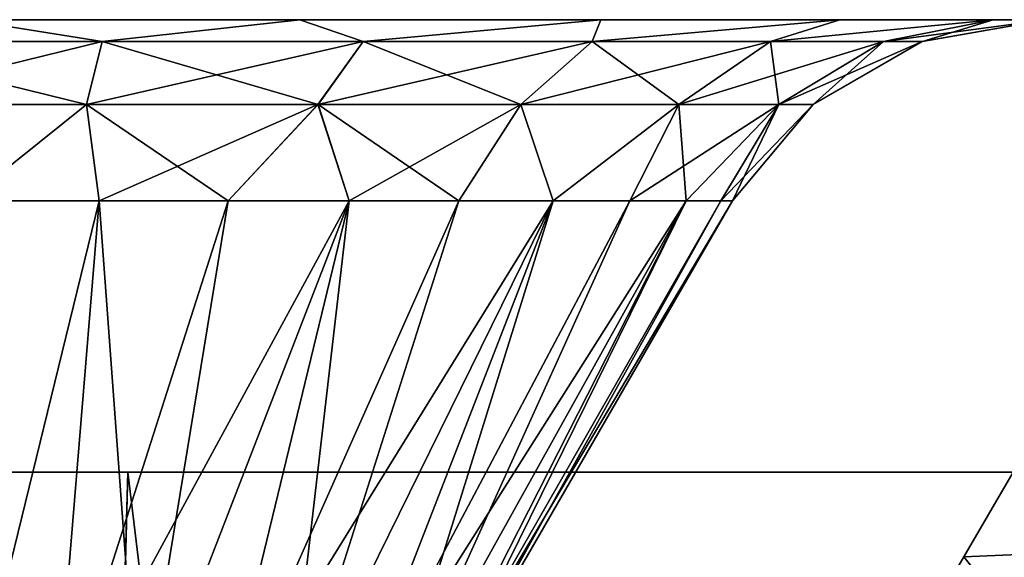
# Model space of a CAD drawing. Header units: millimetres. Extents: x -135 to 135, y -102 to 22.
# Tile 83 of 86: x 100.3 to 105.73, y 12.03 to 15. Entities that reach past the tile are written whole.
import ezdxf

# ---------------------------------------------------------------- set-up
doc = ezdxf.new("R2010")
doc.units = ezdxf.units.MM
doc.header["$LTSCALE"] = 65.185185
for name, color, linetype in [('1', 7, 'CONTINUOUS'), ('126', 7, 'CONTINUOUS'), ('127', 7, 'CONTINUOUS'), ('133', 7, 'CONTINUOUS'), ('135', 7, 'CONTINUOUS'), ('201', 7, 'CONTINUOUS'), ('202', 7, 'CONTINUOUS'), ('208', 7, 'CONTINUOUS'), ('210', 7, 'CONTINUOUS'), ('285', 7, 'CONTINUOUS'), ('286', 7, 'CONTINUOUS'), ('287', 7, 'CONTINUOUS'), ('288', 7, 'CONTINUOUS'), ('3', 7, 'CONTINUOUS'), ('5', 7, 'CONTINUOUS'), ('6', 7, 'CONTINUOUS'), ('9', 7, 'CONTINUOUS')]:
    doc.layers.add(name, color=color, linetype=linetype)

msp = doc.modelspace()

# ---------------------------------------------------------------- linework, layer by layer
at = {"layer": '1', "linetype": 'Continuous'}
for points in [[(100.8928, 12.5, -36.0223), (111.4673, -75.0698, -32.9643), (100.5, -2.5, -35.4985), (100.8928, 12.5, -36.0223)], [(114.5253, 12.5, -36.0223), (111.4673, -75.0698, -32.9643), (100.8928, 12.5, -36.0223), (114.5253, 12.5, -36.0223)]]:
    msp.add_3dface(points, dxfattribs=at)
at = {"layer": '126', "linetype": 'Continuous'}
for points in [[(100.735, 14, -50.69), (99.265, 14, -50.69), (100, 11, -49.0223), (100.735, 14, -50.69)], [(100.4877, 11, -48.9743), (100.735, 14, -50.69), (100, 11, -49.0223), (100.4877, 11, -48.9743)], [(100.9567, 11, -48.832), (100.735, 14, -50.69), (100.4877, 11, -48.9743), (100.9567, 11, -48.832)], [(102.1163, 14, -50.1872), (100.735, 14, -50.69), (100.9567, 11, -48.832), (102.1163, 14, -50.1872)], [(101.3889, 11, -48.601), (102.1163, 14, -50.1872), (100.9567, 11, -48.832), (101.3889, 11, -48.601)], [(101.7678, 11, -48.2901), (102.1163, 14, -50.1872), (101.3889, 11, -48.601), (101.7678, 11, -48.2901)], [(103.2422, 14, -49.2423), (102.1163, 14, -50.1872), (101.7678, 11, -48.2901), (103.2422, 14, -49.2423)], [(102.0787, 11, -47.9112), (103.2422, 14, -49.2423), (101.7678, 11, -48.2901), (102.0787, 11, -47.9112)], [(102.3097, 11, -47.479), (103.2422, 14, -49.2423), (102.0787, 11, -47.9112), (102.3097, 11, -47.479)], [(103.977, 14, -47.9691), (103.2422, 14, -49.2423), (102.3097, 11, -47.479), (103.977, 14, -47.9691)], [(102.452, 11, -47.01), (103.977, 14, -47.9691), (102.3097, 11, -47.479), (102.452, 11, -47.01)], [(102.5, 11, -46.5223), (103.977, 14, -47.9691), (102.452, 11, -47.01), (102.5, 11, -46.5223)], [(104.2321, 14, -46.5223), (103.977, 14, -47.9691), (102.5, 11, -46.5223), (104.2321, 14, -46.5223)]]:
    msp.add_3dface(points, dxfattribs=at)
at = {"layer": '127', "linetype": 'Continuous'}
for points in [[(100, 11, -44.0223), (100.735, 14, -42.3545), (100.4877, 11, -44.0703), (100, 11, -44.0223)], [(100, 14, -42.2902), (100.735, 14, -42.3545), (100, 11, -44.0223), (100, 14, -42.2902)], [(100.4877, 11, -44.0703), (101.4476, 14, -42.5455), (100.9567, 11, -44.2126), (100.4877, 11, -44.0703)], [(100.735, 14, -42.3545), (101.4476, 14, -42.5455), (100.4877, 11, -44.0703), (100.735, 14, -42.3545)], [(100.9567, 11, -44.2126), (102.1162, 14, -42.8573), (101.3889, 11, -44.4436), (100.9567, 11, -44.2126)], [(101.4476, 14, -42.5455), (102.1162, 14, -42.8573), (100.9567, 11, -44.2126), (101.4476, 14, -42.5455)], [(101.3889, 11, -44.4436), (102.7206, 14, -43.2806), (101.7678, 11, -44.7545), (101.3889, 11, -44.4436)], [(102.1162, 14, -42.8573), (102.7206, 14, -43.2806), (101.3889, 11, -44.4436), (102.1162, 14, -42.8573)], [(101.7678, 11, -44.7545), (103.2422, 14, -43.8023), (102.0787, 11, -45.1334), (101.7678, 11, -44.7545)], [(102.7206, 14, -43.2806), (103.2422, 14, -43.8023), (101.7678, 11, -44.7545), (102.7206, 14, -43.2806)], [(102.0787, 11, -45.1334), (103.6653, 14, -44.4067), (102.3097, 11, -45.5656), (102.0787, 11, -45.1334)], [(103.2422, 14, -43.8023), (103.6653, 14, -44.4067), (102.0787, 11, -45.1334), (103.2422, 14, -43.8023)], [(102.3097, 11, -45.5656), (103.977, 14, -45.0754), (102.452, 11, -46.0346), (102.3097, 11, -45.5656)], [(103.6653, 14, -44.4067), (103.977, 14, -45.0754), (102.3097, 11, -45.5656), (103.6653, 14, -44.4067)], [(103.977, 14, -45.0754), (104.1679, 14, -45.7882), (102.452, 11, -46.0346), (103.977, 14, -45.0754)], [(104.2321, 14, -46.5223), (102.5, 11, -46.5223), (102.452, 11, -46.0346), (104.2321, 14, -46.5223)], [(104.1679, 14, -45.7882), (104.2321, 14, -46.5223), (102.452, 11, -46.0346), (104.1679, 14, -45.7882)]]:
    msp.add_3dface(points, dxfattribs=at)
at = {"layer": '133', "linetype": 'Continuous'}
for points in [[(100.8928, 12.5, -36.0223), (100.5, -2.5, -35.4985), (100.8928, 12.5, -40.7408), (100.8928, 12.5, -36.0223)], [(100.8928, 12.5, -40.7408), (100.5, -2.5, -35.4985), (100.8805, 12.0295, -41.0139), (100.8928, 12.5, -40.7408)]]:
    msp.add_3dface(points, dxfattribs=at)
at = {"layer": '135', "linetype": 'Continuous'}
for points in [[(99.2486, 14.8794, -41.296), (100, 15, -40.5582), (100.7514, 14.8794, -41.296), (99.2486, 14.8794, -41.296)], [(100, 15, -40.5582), (101.8432, 15, -40.8502), (100.7514, 14.8794, -41.296), (100, 15, -40.5582)], [(100.7514, 14.8794, -41.296), (101.8432, 15, -40.8502), (102.1934, 14.8794, -41.7194), (100.7514, 14.8794, -41.296)], [(101.8432, 15, -40.8502), (103.506, 15, -41.6975), (102.1934, 14.8794, -41.7194), (101.8432, 15, -40.8502)], [(102.1934, 14.8794, -41.7194), (103.506, 15, -41.6975), (103.4577, 14.8794, -42.5319), (102.1934, 14.8794, -41.7194)], [(103.4577, 14.8794, -42.5319), (104.8254, 15, -43.0172), (104.4419, 14.8794, -43.6677), (103.4577, 14.8794, -42.5319)], [(103.506, 15, -41.6975), (104.8254, 15, -43.0172), (103.4577, 14.8794, -42.5319), (103.506, 15, -41.6975)], [(104.8254, 15, -43.0172), (105.6725, 15, -44.6801), (104.4419, 14.8794, -43.6677), (104.8254, 15, -43.0172)], [(104.4419, 14.8794, -43.6677), (105.6725, 15, -44.6801), (105.0662, 14.8794, -45.0347), (104.4419, 14.8794, -43.6677)], [(105.6725, 15, -44.6801), (105.9641, 15, -46.5223), (105.0662, 14.8794, -45.0347), (105.6725, 15, -44.6801)], [(105.0662, 14.8794, -45.0347), (105.9641, 15, -46.5223), (105.2801, 14.8794, -46.5223), (105.0662, 14.8794, -45.0347)], [(99.2486, 14.8794, -41.296), (100.7514, 14.8794, -41.296), (99.3343, 14.5316, -41.8919), (99.2486, 14.8794, -41.296)], [(99.3343, 14.5316, -41.8919), (100.7514, 14.8794, -41.296), (100.6657, 14.5316, -41.8919), (99.3343, 14.5316, -41.8919)], [(100.7514, 14.8794, -41.296), (102.1934, 14.8794, -41.7194), (100.6657, 14.5316, -41.8919), (100.7514, 14.8794, -41.296)], [(100.6657, 14.5316, -41.8919), (102.1934, 14.8794, -41.7194), (101.9433, 14.5316, -42.267), (100.6657, 14.5316, -41.8919)], [(102.1934, 14.8794, -41.7194), (103.4577, 14.8794, -42.5319), (101.9433, 14.5316, -42.267), (102.1934, 14.8794, -41.7194)], [(101.9433, 14.5316, -42.267), (103.4577, 14.8794, -42.5319), (103.0634, 14.5316, -42.9869), (101.9433, 14.5316, -42.267)], [(103.4577, 14.8794, -42.5319), (104.4419, 14.8794, -43.6677), (103.0634, 14.5316, -42.9869), (103.4577, 14.8794, -42.5319)], [(103.0634, 14.5316, -42.9869), (104.4419, 14.8794, -43.6677), (103.9354, 14.5316, -43.9932), (103.0634, 14.5316, -42.9869)], [(104.4419, 14.8794, -43.6677), (105.0662, 14.8794, -45.0347), (103.9354, 14.5316, -43.9932), (104.4419, 14.8794, -43.6677)], [(103.9354, 14.5316, -43.9932), (105.0662, 14.8794, -45.0347), (104.4885, 14.5316, -45.2043), (103.9354, 14.5316, -43.9932)], [(105.0662, 14.8794, -45.0347), (105.2801, 14.8794, -46.5223), (104.4885, 14.5316, -45.2043), (105.0662, 14.8794, -45.0347)], [(104.4885, 14.5316, -45.2043), (105.2801, 14.8794, -46.5223), (104.678, 14.5316, -46.5223), (104.4885, 14.5316, -45.2043)], [(100, 14, -42.2902), (99.3343, 14.5316, -41.8919), (100.6657, 14.5316, -41.8919), (100, 14, -42.2902)], [(100.735, 14, -42.3545), (100, 14, -42.2902), (100.6657, 14.5316, -41.8919), (100.735, 14, -42.3545)], [(100.735, 14, -42.3545), (100.6657, 14.5316, -41.8919), (101.9433, 14.5316, -42.267), (100.735, 14, -42.3545)], [(101.4476, 14, -42.5455), (100.735, 14, -42.3545), (101.9433, 14.5316, -42.267), (101.4476, 14, -42.5455)], [(102.1162, 14, -42.8573), (101.4476, 14, -42.5455), (101.9433, 14.5316, -42.267), (102.1162, 14, -42.8573)], [(102.1162, 14, -42.8573), (101.9433, 14.5316, -42.267), (103.0634, 14.5316, -42.9869), (102.1162, 14, -42.8573)], [(102.7206, 14, -43.2806), (102.1162, 14, -42.8573), (103.0634, 14.5316, -42.9869), (102.7206, 14, -43.2806)], [(103.2422, 14, -43.8023), (102.7206, 14, -43.2806), (103.0634, 14.5316, -42.9869), (103.2422, 14, -43.8023)], [(103.2422, 14, -43.8023), (103.0634, 14.5316, -42.9869), (103.9354, 14.5316, -43.9932), (103.2422, 14, -43.8023)], [(103.6653, 14, -44.4067), (103.2422, 14, -43.8023), (103.9354, 14.5316, -43.9932), (103.6653, 14, -44.4067)], [(103.977, 14, -45.0754), (103.6653, 14, -44.4067), (104.4885, 14.5316, -45.2043), (103.977, 14, -45.0754)], [(103.6653, 14, -44.4067), (103.9354, 14.5316, -43.9932), (104.4885, 14.5316, -45.2043), (103.6653, 14, -44.4067)], [(104.1679, 14, -45.7882), (103.977, 14, -45.0754), (104.4885, 14.5316, -45.2043), (104.1679, 14, -45.7882)], [(104.1679, 14, -45.7882), (104.4885, 14.5316, -45.2043), (104.678, 14.5316, -46.5223), (104.1679, 14, -45.7882)], [(104.2321, 14, -46.5223), (104.1679, 14, -45.7882), (104.678, 14.5316, -46.5223), (104.2321, 14, -46.5223)]]:
    msp.add_3dface(points, dxfattribs=at)
at = {"layer": '201', "linetype": 'Continuous'}
for points in [[(100.735, 14, 50.69), (100, 11, 49.0223), (99.265, 14, 50.69), (100.735, 14, 50.69)], [(100.4877, 11, 48.9743), (100, 11, 49.0223), (100.735, 14, 50.69), (100.4877, 11, 48.9743)], [(102.1163, 14, 50.1872), (100.4877, 11, 48.9743), (100.735, 14, 50.69), (102.1163, 14, 50.1872)], [(100.9567, 11, 48.832), (100.4877, 11, 48.9743), (102.1163, 14, 50.1872), (100.9567, 11, 48.832)], [(101.3889, 11, 48.601), (100.9567, 11, 48.832), (102.1163, 14, 50.1872), (101.3889, 11, 48.601)], [(103.2422, 14, 49.2423), (101.3889, 11, 48.601), (102.1163, 14, 50.1872), (103.2422, 14, 49.2423)], [(101.7678, 11, 48.2901), (101.3889, 11, 48.601), (103.2422, 14, 49.2423), (101.7678, 11, 48.2901)], [(102.0787, 11, 47.9112), (101.7678, 11, 48.2901), (103.2422, 14, 49.2423), (102.0787, 11, 47.9112)], [(103.977, 14, 47.9691), (102.0787, 11, 47.9112), (103.2422, 14, 49.2423), (103.977, 14, 47.9691)], [(102.3097, 11, 47.479), (102.0787, 11, 47.9112), (103.977, 14, 47.9691), (102.3097, 11, 47.479)], [(102.452, 11, 47.01), (102.3097, 11, 47.479), (103.977, 14, 47.9691), (102.452, 11, 47.01)], [(104.2321, 14, 46.5223), (102.452, 11, 47.01), (103.977, 14, 47.9691), (104.2321, 14, 46.5223)], [(102.5, 11, 46.5223), (102.452, 11, 47.01), (104.2321, 14, 46.5223), (102.5, 11, 46.5223)]]:
    msp.add_3dface(points, dxfattribs=at)
at = {"layer": '202', "linetype": 'Continuous'}
for points in [[(100, 14, 42.2902), (100, 11, 44.0223), (100.735, 14, 42.3545), (100, 14, 42.2902)], [(100, 11, 44.0223), (100.4877, 11, 44.0703), (100.735, 14, 42.3545), (100, 11, 44.0223)], [(100.4877, 11, 44.0703), (100.9567, 11, 44.2126), (101.4476, 14, 42.5455), (100.4877, 11, 44.0703)], [(100.735, 14, 42.3545), (100.4877, 11, 44.0703), (101.4476, 14, 42.5455), (100.735, 14, 42.3545)], [(101.4476, 14, 42.5455), (100.9567, 11, 44.2126), (102.1162, 14, 42.8573), (101.4476, 14, 42.5455)], [(100.9567, 11, 44.2126), (101.3889, 11, 44.4436), (102.1162, 14, 42.8573), (100.9567, 11, 44.2126)], [(102.1162, 14, 42.8573), (101.3889, 11, 44.4436), (102.7206, 14, 43.2806), (102.1162, 14, 42.8573)], [(101.3889, 11, 44.4436), (101.7678, 11, 44.7545), (102.7206, 14, 43.2806), (101.3889, 11, 44.4436)], [(102.7206, 14, 43.2806), (101.7678, 11, 44.7545), (103.2422, 14, 43.8023), (102.7206, 14, 43.2806)], [(101.7678, 11, 44.7545), (102.0787, 11, 45.1334), (103.2422, 14, 43.8023), (101.7678, 11, 44.7545)], [(102.0787, 11, 45.1334), (102.3097, 11, 45.5656), (103.6653, 14, 44.4067), (102.0787, 11, 45.1334)], [(103.2422, 14, 43.8023), (102.0787, 11, 45.1334), (103.6653, 14, 44.4067), (103.2422, 14, 43.8023)], [(103.6653, 14, 44.4067), (102.3097, 11, 45.5656), (103.977, 14, 45.0754), (103.6653, 14, 44.4067)], [(102.3097, 11, 45.5656), (102.452, 11, 46.0346), (103.977, 14, 45.0754), (102.3097, 11, 45.5656)], [(102.452, 11, 46.0346), (102.5, 11, 46.5223), (104.1679, 14, 45.7882), (102.452, 11, 46.0346)], [(103.977, 14, 45.0754), (102.452, 11, 46.0346), (104.1679, 14, 45.7882), (103.977, 14, 45.0754)], [(102.5, 11, 46.5223), (104.2321, 14, 46.5223), (104.1679, 14, 45.7882), (102.5, 11, 46.5223)]]:
    msp.add_3dface(points, dxfattribs=at)
at = {"layer": '208', "linetype": 'Continuous'}
for points in [[(100.5, -2.5, 41.7615), (100.8928, 12.5, 36.0223), (100.5036, -2.3633, 41.7273), (100.5, -2.5, 41.7615)], [(100.5, -2.5, 35.4985), (100.8928, 12.5, 36.0223), (100.5, -2.5, 41.7615), (100.5, -2.5, 35.4985)], [(100.5036, -2.3633, 41.7273), (100.8928, 12.5, 36.0223), (100.5073, -2.2231, 41.7127), (100.5036, -2.3633, 41.7273)], [(100.5073, -2.2231, 41.7127), (100.8928, 12.5, 36.0223), (100.6824, 4.4656, 41.4986), (100.5073, -2.2231, 41.7127)], [(100.6824, 4.4656, 41.4986), (100.8928, 12.5, 36.0223), (100.8687, 11.5789, 41.2755), (100.6824, 4.4656, 41.4986)], [(100.8687, 11.5789, 41.2755), (100.8928, 12.5, 36.0223), (100.8805, 12.0296, 41.0138), (100.8687, 11.5789, 41.2755)], [(100.8928, 12.5, 36.0223), (100.8928, 12.5, 40.7408), (100.8805, 12.0296, 41.0138), (100.8928, 12.5, 36.0223)]]:
    msp.add_3dface(points, dxfattribs=at)
at = {"layer": '210', "linetype": 'Continuous'}
for points in [[(99.2485, 14.8796, 41.2953), (100.7515, 14.8796, 41.2953), (100, 15, 40.5582), (99.2485, 14.8796, 41.2953)], [(100, 15, 40.5582), (100.7515, 14.8796, 41.2953), (101.843, 15, 40.8501), (100, 15, 40.5582)], [(100.7515, 14.8796, 41.2953), (102.1937, 14.8796, 41.7188), (101.843, 15, 40.8501), (100.7515, 14.8796, 41.2953)], [(101.843, 15, 40.8501), (102.1937, 14.8796, 41.7188), (103.5057, 15, 41.6973), (101.843, 15, 40.8501)], [(102.1937, 14.8796, 41.7188), (103.4581, 14.8796, 42.5314), (103.5057, 15, 41.6973), (102.1937, 14.8796, 41.7188)], [(103.5057, 15, 41.6973), (103.4581, 14.8796, 42.5314), (104.8251, 15, 43.0168), (103.5057, 15, 41.6973)], [(103.4581, 14.8796, 42.5314), (104.4424, 14.8796, 43.6673), (104.8251, 15, 43.0168), (103.4581, 14.8796, 42.5314)], [(104.8251, 15, 43.0168), (104.4424, 14.8796, 43.6673), (105.6722, 15, 44.6794), (104.8251, 15, 43.0168)], [(104.4424, 14.8796, 43.6673), (105.0668, 14.8796, 45.0345), (105.6722, 15, 44.6794), (104.4424, 14.8796, 43.6673)], [(105.0668, 14.8796, 45.0345), (105.2807, 14.8796, 46.5223), (105.6722, 15, 44.6794), (105.0668, 14.8796, 45.0345)], [(105.2807, 14.8796, 46.5223), (105.9641, 15, 46.5223), (105.6722, 15, 44.6794), (105.2807, 14.8796, 46.5223)], [(100.6658, 14.5321, 41.8914), (99.2485, 14.8796, 41.2953), (99.3342, 14.5321, 41.8914), (100.6658, 14.5321, 41.8914)], [(100.7515, 14.8796, 41.2953), (99.2485, 14.8796, 41.2953), (100.6658, 14.5321, 41.8914), (100.7515, 14.8796, 41.2953)], [(101.9435, 14.5321, 42.2666), (100.7515, 14.8796, 41.2953), (100.6658, 14.5321, 41.8914), (101.9435, 14.5321, 42.2666)], [(102.1937, 14.8796, 41.7188), (100.7515, 14.8796, 41.2953), (101.9435, 14.5321, 42.2666), (102.1937, 14.8796, 41.7188)], [(103.0638, 14.5321, 42.9865), (102.1937, 14.8796, 41.7188), (101.9435, 14.5321, 42.2666), (103.0638, 14.5321, 42.9865)], [(103.4581, 14.8796, 42.5314), (102.1937, 14.8796, 41.7188), (103.0638, 14.5321, 42.9865), (103.4581, 14.8796, 42.5314)], [(103.9358, 14.5321, 43.9929), (103.4581, 14.8796, 42.5314), (103.0638, 14.5321, 42.9865), (103.9358, 14.5321, 43.9929)], [(104.4424, 14.8796, 43.6673), (103.4581, 14.8796, 42.5314), (103.9358, 14.5321, 43.9929), (104.4424, 14.8796, 43.6673)], [(104.489, 14.5321, 45.2042), (104.4424, 14.8796, 43.6673), (103.9358, 14.5321, 43.9929), (104.489, 14.5321, 45.2042)], [(105.0668, 14.8796, 45.0345), (104.4424, 14.8796, 43.6673), (104.489, 14.5321, 45.2042), (105.0668, 14.8796, 45.0345)], [(104.6785, 14.5321, 46.5223), (105.0668, 14.8796, 45.0345), (104.489, 14.5321, 45.2042), (104.6785, 14.5321, 46.5223)], [(105.2807, 14.8796, 46.5223), (105.0668, 14.8796, 45.0345), (104.6785, 14.5321, 46.5223), (105.2807, 14.8796, 46.5223)], [(100, 14, 42.2902), (100.6658, 14.5321, 41.8914), (99.3342, 14.5321, 41.8914), (100, 14, 42.2902)], [(100, 14, 42.2902), (100.735, 14, 42.3545), (100.6658, 14.5321, 41.8914), (100, 14, 42.2902)], [(101.4476, 14, 42.5455), (101.9435, 14.5321, 42.2666), (100.6658, 14.5321, 41.8914), (101.4476, 14, 42.5455)], [(100.735, 14, 42.3545), (101.4476, 14, 42.5455), (100.6658, 14.5321, 41.8914), (100.735, 14, 42.3545)], [(101.4476, 14, 42.5455), (102.1162, 14, 42.8573), (101.9435, 14.5321, 42.2666), (101.4476, 14, 42.5455)], [(102.1162, 14, 42.8573), (102.7206, 14, 43.2806), (101.9435, 14.5321, 42.2666), (102.1162, 14, 42.8573)], [(102.7206, 14, 43.2806), (103.0638, 14.5321, 42.9865), (101.9435, 14.5321, 42.2666), (102.7206, 14, 43.2806)], [(102.7206, 14, 43.2806), (103.2422, 14, 43.8023), (103.0638, 14.5321, 42.9865), (102.7206, 14, 43.2806)], [(103.2422, 14, 43.8023), (103.9358, 14.5321, 43.9929), (103.0638, 14.5321, 42.9865), (103.2422, 14, 43.8023)], [(103.2422, 14, 43.8023), (103.6653, 14, 44.4067), (103.9358, 14.5321, 43.9929), (103.2422, 14, 43.8023)], [(103.6653, 14, 44.4067), (103.977, 14, 45.0754), (103.9358, 14.5321, 43.9929), (103.6653, 14, 44.4067)], [(103.977, 14, 45.0754), (104.489, 14.5321, 45.2042), (103.9358, 14.5321, 43.9929), (103.977, 14, 45.0754)], [(103.977, 14, 45.0754), (104.1679, 14, 45.7882), (104.489, 14.5321, 45.2042), (103.977, 14, 45.0754)], [(104.1679, 14, 45.7882), (104.2321, 14, 46.5223), (104.489, 14.5321, 45.2042), (104.1679, 14, 45.7882)], [(104.2321, 14, 46.5223), (104.6785, 14.5321, 46.5223), (104.489, 14.5321, 45.2042), (104.2321, 14, 46.5223)]]:
    msp.add_3dface(points, dxfattribs=at)
at = {"layer": '285', "linetype": 'Continuous'}
for points in [[(105.7815, 12.5, 45.6295), (112.9159, 2.7638, 45.8844), (105.5099, 12.032, 45.6418), (105.7815, 12.5, 45.6295)], [(112.9159, 2.7638, 45.8844), (105.2468, 11.5789, 45.6536), (105.5099, 12.032, 45.6418), (112.9159, 2.7638, 45.8844)]]:
    msp.add_3dface(points, dxfattribs=at)
at = {"layer": '286', "linetype": 'Continuous'}
for points in [[(116.4596, 12.5, 47.4151), (105.0237, 4.4656, 47.2047), (112.9159, 2.7638, 47.1601), (116.4596, 12.5, 47.4151)], [(116.4596, 12.5, 47.4151), (105.2468, 11.5789, 47.391), (105.0237, 4.4656, 47.2047), (116.4596, 12.5, 47.4151)], [(105.2468, 11.5789, 47.391), (116.4596, 12.5, 47.4151), (105.5098, 12.0318, 47.4028), (105.2468, 11.5789, 47.391)], [(116.4596, 12.5, 47.4151), (105.7815, 12.5, 47.4151), (105.5098, 12.0318, 47.4028), (116.4596, 12.5, 47.4151)]]:
    msp.add_3dface(points, dxfattribs=at)
at = {"layer": '287', "linetype": 'Continuous'}
for points in [[(105.7815, 12.5, -47.4151), (112.9159, 2.7638, -47.1601), (105.5099, 12.032, -47.4028), (105.7815, 12.5, -47.4151)], [(112.9159, 2.7638, -47.1601), (105.2468, 11.5789, -47.391), (105.5099, 12.032, -47.4028), (112.9159, 2.7638, -47.1601)]]:
    msp.add_3dface(points, dxfattribs=at)
at = {"layer": '288', "linetype": 'Continuous'}
for points in [[(116.4596, 12.5, -45.6295), (105.0236, 4.4645, -45.8399), (112.9159, 2.7638, -45.8844), (116.4596, 12.5, -45.6295)], [(116.4596, 12.5, -45.6295), (105.2468, 11.5789, -45.6536), (105.0236, 4.4645, -45.8399), (116.4596, 12.5, -45.6295)], [(105.2468, 11.5789, -45.6536), (116.4596, 12.5, -45.6295), (105.5098, 12.0318, -45.6418), (105.2468, 11.5789, -45.6536)], [(116.4596, 12.5, -45.6295), (105.7815, 12.5, -45.6295), (105.5098, 12.0318, -45.6418), (116.4596, 12.5, -45.6295)]]:
    msp.add_3dface(points, dxfattribs=at)
at = {"layer": '3', "linetype": 'Continuous'}
for points in [[(100.8928, 12.5, 36.0223), (100.5, -2.5, 35.4985), (111.4673, -75.0698, 32.9643), (100.8928, 12.5, 36.0223)], [(114.5253, 12.5, 36.0223), (100.8928, 12.5, 36.0223), (111.4673, -75.0698, 32.9643), (114.5253, 12.5, 36.0223)]]:
    msp.add_3dface(points, dxfattribs=at)
at = {"layer": '5', "linetype": 'Continuous'}
for points in [[(-128.0771, 12.5, -55.8584), (128.0771, 12.5, -55.8584), (-100.4749, 12.5, -52.353), (-128.0771, 12.5, -55.8584)], [(100.4749, 12.5, 52.353), (-128.0771, 12.5, 55.8584), (98.5368, 12.5, 52.1863), (100.4749, 12.5, 52.353)], [(128.0771, 12.5, 55.8584), (-128.0771, 12.5, 55.8584), (100.4749, 12.5, 52.353), (128.0771, 12.5, 55.8584)], [(-100.4749, 12.5, -52.353), (128.0771, 12.5, -55.8584), (-98.5368, 12.5, -52.1863), (-100.4749, 12.5, -52.353)], [(-98.5368, 12.5, -52.1863), (128.0771, 12.5, -55.8584), (-96.7605, 12.5, -51.3934), (-98.5368, 12.5, -52.1863)], [(-96.7605, 12.5, -51.3934), (128.0771, 12.5, -55.8584), (-95.3423, 12.5, -50.0618), (-96.7605, 12.5, -51.3934)], [(-95.3423, 12.5, -50.0618), (128.0771, 12.5, -55.8584), (-94.4392, 12.5, -48.3389), (-95.3423, 12.5, -50.0618)], [(-94.4392, 12.5, -48.3389), (128.0771, 12.5, -55.8584), (-94.151, 12.5, -46.4151), (-94.4392, 12.5, -48.3389)], [(-94.151, 12.5, -46.4151), (128.0771, 12.5, -55.8584), (98.5368, 12.5, -52.1863), (-94.151, 12.5, -46.4151)], [(98.5368, 12.5, -52.1863), (128.0771, 12.5, -55.8584), (100.4749, 12.5, -52.353), (98.5368, 12.5, -52.1863)], [(100.4749, 12.5, -52.353), (128.0771, 12.5, -55.8584), (102.3605, 12.5, -51.8749), (100.4749, 12.5, -52.353)], [(102.3605, 12.5, 51.8749), (128.0771, 12.5, 55.8584), (100.4749, 12.5, 52.353), (102.3605, 12.5, 51.8749)], [(100.8928, 12.5, 36.0223), (114.5253, 12.5, 36.0223), (100.8928, 12.5, 40.7408), (100.8928, 12.5, 36.0223)], [(100.8928, 12.5, 40.7408), (114.5253, 12.5, 36.0223), (102.6458, 12.5, 41.3048), (100.8928, 12.5, 40.7408)], [(114.5253, 12.5, -36.0223), (100.8928, 12.5, -36.0223), (105.2175, 12.5, -43.8765), (114.5253, 12.5, -36.0223)], [(105.2175, 12.5, -43.8765), (100.8928, 12.5, -36.0223), (104.1366, 12.5, -42.3857), (105.2175, 12.5, -43.8765)], [(104.1366, 12.5, -42.3857), (100.8928, 12.5, -36.0223), (102.6458, 12.5, -41.3048), (104.1366, 12.5, -42.3857)], [(102.6458, 12.5, -41.3048), (100.8928, 12.5, -36.0223), (100.8928, 12.5, -40.7408), (102.6458, 12.5, -41.3048)], [(103.9851, 12.5, 50.8049), (116.4596, 12.5, 47.4151), (102.3605, 12.5, 51.8749), (103.9851, 12.5, 50.8049)], [(116.4596, 12.5, 47.4151), (128.0771, 12.5, 55.8584), (102.3605, 12.5, 51.8749), (116.4596, 12.5, 47.4151)], [(102.3605, 12.5, -51.8749), (128.0771, 12.5, -55.8584), (103.9851, 12.5, -50.8049), (102.3605, 12.5, -51.8749)], [(102.6458, 12.5, 41.3048), (114.5253, 12.5, 36.0223), (104.1366, 12.5, 42.3857), (102.6458, 12.5, 41.3048)], [(105.1691, 12.5, 49.2615), (116.4596, 12.5, 47.4151), (103.9851, 12.5, 50.8049), (105.1691, 12.5, 49.2615)], [(103.9851, 12.5, -50.8049), (128.0771, 12.5, -55.8584), (105.1691, 12.5, -49.2615), (103.9851, 12.5, -50.8049)], [(104.1366, 12.5, 42.3857), (114.5253, 12.5, 36.0223), (105.2175, 12.5, 43.8765), (104.1366, 12.5, 42.3857)], [(105.7815, 12.5, 47.4151), (116.4596, 12.5, 47.4151), (105.1691, 12.5, 49.2615), (105.7815, 12.5, 47.4151)], [(105.1691, 12.5, -49.2615), (128.0771, 12.5, -55.8584), (105.7815, 12.5, -47.4151), (105.1691, 12.5, -49.2615)], [(105.2175, 12.5, 43.8765), (114.5253, 12.5, 36.0223), (105.7815, 12.5, 45.6295), (105.2175, 12.5, 43.8765)], [(105.7815, 12.5, -45.6295), (114.5253, 12.5, -36.0223), (105.2175, 12.5, -43.8765), (105.7815, 12.5, -45.6295)]]:
    msp.add_3dface(points, dxfattribs=at)
at = {"layer": '6', "linetype": 'Continuous'}
for points in [[(87.7973, -74.5, -30.4827), (111.4842, -74.5, -30.4827), (-114.6096, 15, -33.6081), (87.7973, -74.5, -30.4827)], [(111.4842, -74.5, -30.4827), (114.6096, 15, -33.6081), (-114.6096, 15, -33.6081), (111.4842, -74.5, -30.4827)]]:
    msp.add_3dface(points, dxfattribs=at)
at = {"layer": '9', "linetype": 'Continuous'}
for points in [[(-111.2048, -82.5, 30.2033), (-114.6096, 15, 33.6081), (114.6096, 15, 33.6081), (-111.2048, -82.5, 30.2033)], [(-58.2092, -82.5, 30.2033), (-111.2048, -82.5, 30.2033), (114.6096, 15, 33.6081), (-58.2092, -82.5, 30.2033)], [(-57.7717, -87.5, 30.0287), (-58.2092, -82.5, 30.2033), (114.6096, 15, 33.6081), (-57.7717, -87.5, 30.0287)], [(-41.7908, -82.5, 30.2033), (-57.7717, -87.5, 30.0287), (114.6096, 15, 33.6081), (-41.7908, -82.5, 30.2033)], [(41.7908, -82.5, 30.2033), (-41.7908, -82.5, 30.2033), (114.6096, 15, 33.6081), (41.7908, -82.5, 30.2033)], [(42.2283, -87.5, 30.0287), (41.7908, -82.5, 30.2033), (114.6096, 15, 33.6081), (42.2283, -87.5, 30.0287)], [(58.2092, -82.5, 30.2033), (42.2283, -87.5, 30.0287), (114.6096, 15, 33.6081), (58.2092, -82.5, 30.2033)], [(79.9841, -82.5, 30.2033), (58.2092, -82.5, 30.2033), (114.6096, 15, 33.6081), (79.9841, -82.5, 30.2033)], [(80.9741, -82.2956, 30.2104), (79.9841, -82.5, 30.2033), (114.6096, 15, 33.6081), (80.9741, -82.2956, 30.2104)], [(81.8023, -81.7158, 30.2307), (80.9741, -82.2956, 30.2104), (114.6096, 15, 33.6081), (81.8023, -81.7158, 30.2307)], [(82.3333, -80.8551, 30.2607), (81.8023, -81.7158, 30.2307), (114.6096, 15, 33.6081), (82.3333, -80.8551, 30.2607)], [(83.5687, -77.4609, 30.3793), (82.3333, -80.8551, 30.2607), (114.6096, 15, 33.6081), (83.5687, -77.4609, 30.3793)], [(84.2274, -76.2603, 30.4212), (83.5687, -77.4609, 30.3793), (114.6096, 15, 33.6081), (84.2274, -76.2603, 30.4212)], [(85.2166, -75.3135, 30.4542), (84.2274, -76.2603, 30.4212), (114.6096, 15, 33.6081), (85.2166, -75.3135, 30.4542)], [(86.4445, -74.7082, 30.4754), (85.2166, -75.3135, 30.4542), (114.6096, 15, 33.6081), (86.4445, -74.7082, 30.4754)], [(87.7973, -74.5, 30.4827), (86.4445, -74.7082, 30.4754), (114.6096, 15, 33.6081), (87.7973, -74.5, 30.4827)], [(111.4842, -74.5, 30.4827), (87.7973, -74.5, 30.4827), (114.6096, 15, 33.6081), (111.4842, -74.5, 30.4827)]]:
    msp.add_3dface(points, dxfattribs=at)

doc.saveas('drawing.dxf')
